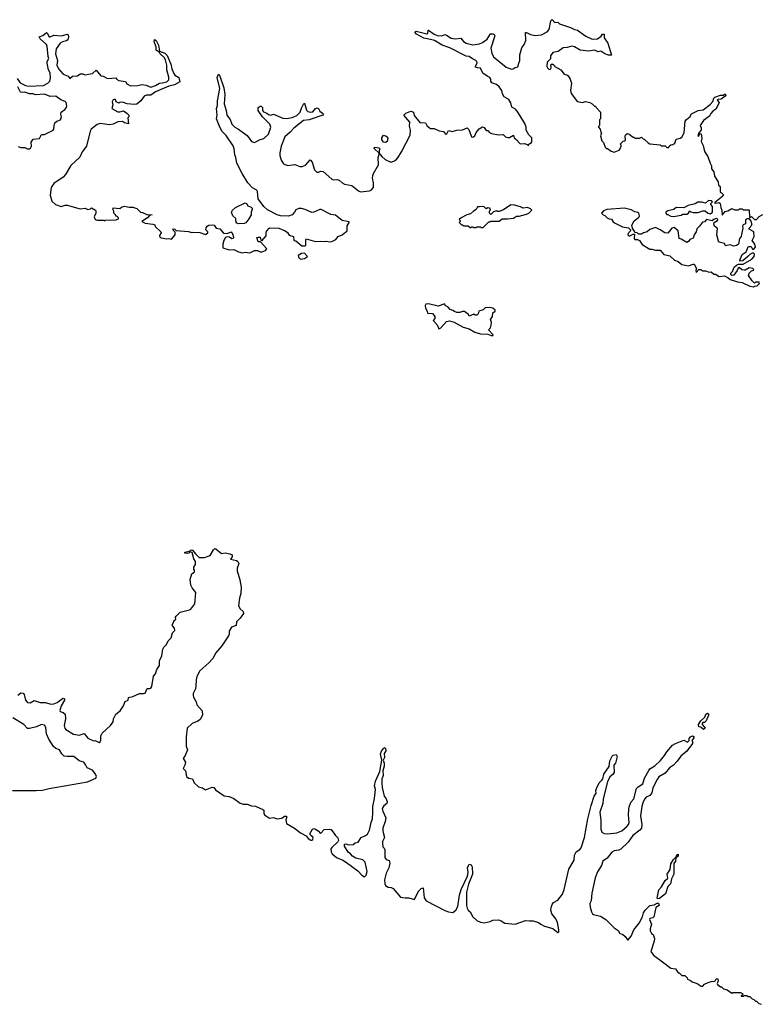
# Model space of a CAD drawing. Extents: x 2219101 to 2444320, y 201258 to 358766.
# Tile 75 of 256: x 2313502 to 2321378, y 236335 to 246788. Entities that reach past the tile are written whole.
import ezdxf

# ---------------------------------------------------------------- set-up
doc = ezdxf.new("R2010")
doc.units = 0

msp = doc.modelspace()

# ---------------------------------------------------------------- linework, layer by layer
at = {"layer": '0CON10XD'}
for points in [[(2317495, 245297), (2317519, 245321), (2317557, 245385), (2317647, 245563), (2317652, 245615), (2317643, 245657), (2317645, 245700), (2317582, 245775), (2317604, 245796), (2317655, 245816), (2317684, 245805), (2317690, 245770), (2317752, 245695), (2317812, 245692), (2317827, 245665), (2317855, 245638), (2317865, 245632), (2317905, 245633), (2317955, 245607), (2318002, 245602), (2318025, 245573), (2318038, 245575), (2318055, 245610), (2318095, 245600), (2318145, 245613), (2318205, 245617), (2318255, 245640), (2318271, 245621), (2318301, 245545), (2318315, 245540), (2318336, 245554), (2318350, 245590), (2318382, 245628), (2318415, 245650), (2318433, 245643), (2318455, 245610), (2318475, 245610), (2318491, 245591), (2318511, 245581), (2318585, 245564), (2318635, 245570), (2318662, 245545), (2318685, 245536), (2318705, 245538), (2318745, 245560), (2318752, 245532), (2318790, 245505), (2318795, 245490), (2318815, 245470), (2318862, 245472), (2318892, 245462), (2318905, 245450), (2318910, 245465), (2318936, 245484), (2318942, 245495), (2318940, 245535), (2318908, 245565), (2318882, 245615), (2318882, 245645), (2318866, 245686), (2318817, 245767), (2318785, 245816), (2318766, 245836), (2318728, 245858), (2318716, 245905), (2318695, 245942), (2318647, 245967), (2318630, 246000), (2318622, 246035), (2318592, 246075), (2318565, 246099), (2318516, 246116), (2318504, 246134), (2318504, 246155), (2318495, 246173), (2318465, 246187), (2318421, 246221), (2318395, 246274), (2318365, 246276), (2318344, 246285), (2318341, 246295), (2318361, 246325), (2318357, 246345), (2318346, 246356), (2318311, 246371), (2318276, 246396), (2318242, 246402), (2318070, 246490), (2317988, 246518), (2317906, 246566), (2317866, 246576), (2317793, 246593), (2317717, 246635), (2317698, 246655), (2317714, 246666), (2317824, 246636), (2317837, 246645), (2317840, 246675), (2317845, 246678), (2317903, 246633), (2317935, 246620), (2317985, 246616), (2318015, 246630), (2318035, 246624), (2318085, 246592), (2318125, 246586), (2318185, 246590), (2318216, 246555), (2318245, 246539), (2318315, 246522), (2318385, 246530), (2318415, 246546), (2318465, 246582), (2318502, 246638), (2318525, 246639), (2318540, 246630), (2318546, 246615), (2318506, 246485), (2318515, 246432), (2318535, 246394), (2318669, 246285), (2318725, 246264), (2318744, 246266), (2318765, 246280), (2318792, 246288), (2318804, 246325), (2318812, 246355), (2318814, 246415), (2318833, 246487), (2318859, 246525), (2318876, 246565), (2318875, 246650), (2318885, 246653), (2318925, 246632), (2318975, 246618), (2319045, 246626), (2319105, 246660), (2319124, 246685), (2319144, 246775), (2319155, 246788), (2319185, 246758), (2319215, 246762), (2319235, 246742), (2319350, 246705), (2319395, 246682), (2319425, 246677), (2319514, 246614), (2319581, 246581), (2319637, 246583), (2319676, 246614), (2319690, 246635), (2319710, 246635), (2319710, 246595), (2319747, 246537), (2319788, 246412), (2319755, 246412), (2319715, 246424), (2319675, 246452), (2319645, 246448), (2319605, 246464), (2319545, 246453), (2319455, 246465), (2319395, 246498), (2319365, 246506), (2319317, 246493), (2319275, 246490), (2319221, 246449), (2319165, 246440), (2319140, 246405), (2319138, 246372), (2319102, 246335), (2319101, 246289), (2319106, 246275), (2319125, 246259), (2319139, 246261), (2319147, 246275), (2319143, 246307), (2319155, 246318), (2319176, 246306), (2319185, 246292), (2319250, 246255), (2319285, 246210), (2319312, 246202), (2319325, 246190), (2319348, 246155), (2319363, 246115), (2319350, 246035), (2319359, 246005), (2319415, 245930), (2319428, 245918), (2319475, 245910), (2319515, 245918), (2319557, 245907), (2319580, 245895), (2319605, 245870), (2319615, 245870), (2319624, 245854), (2319670, 245805), (2319670, 245735), (2319660, 245725), (2319660, 245665), (2319650, 245655), (2319650, 245645), (2319667, 245627), (2319673, 245593), (2319680, 245585), (2319670, 245555), (2319683, 245503), (2319700, 245485), (2319720, 245435), (2319735, 245420), (2319745, 245420), (2319783, 245393), (2319815, 245380), (2319867, 245403), (2319880, 245415), (2319890, 245445), (2319890, 245455), (2319880, 245465), (2319912, 245498), (2319925, 245500), (2319935, 245510), (2319932, 245555), (2319940, 245570), (2319955, 245578), (2319975, 245573), (2320015, 245540), (2320025, 245540), (2320035, 245530), (2320085, 245530), (2320105, 245540), (2320123, 245523), (2320135, 245520), (2320175, 245480), (2320195, 245470), (2320305, 245460), (2320315, 245450), (2320355, 245450), (2320375, 245430), (2320395, 245430), (2320400, 245445), (2320415, 245460), (2320437, 245463), (2320460, 245475), (2320475, 245520), (2320515, 245530), (2320535, 245542), (2320557, 245585), (2320570, 245710), (2320582, 245728), (2320617, 245755), (2320635, 245787), (2320708, 245825), (2320761, 245829), (2320834, 245886), (2320861, 245919), (2320874, 245955), (2320885, 245966), (2320945, 245987), (2320972, 245988), (2320995, 246000), (2321002, 245985), (2320995, 245974), (2320950, 245945), (2320918, 245942), (2320910, 245935), (2320929, 245905), (2320895, 245836), (2320863, 245817), (2320840, 245790), (2320827, 245765), (2320765, 245718), (2320728, 245665), (2320740, 245640), (2320740, 245615), (2320713, 245585), (2320704, 245554), (2320715, 245550), (2320725, 245580), (2320740, 245575), (2320747, 245525), (2320740, 245495), (2320761, 245451), (2320775, 245390), (2320810, 245335), (2320833, 245263), (2320850, 245235), (2320850, 245205), (2320872, 245172), (2320880, 245125), (2320920, 245065), (2320922, 245032), (2320940, 245015), (2320940, 244955), (2320955, 244950), (2320977, 244927), (2320970, 244915), (2320880, 244845), (2320895, 244840), (2320925, 244847), (2320942, 244835), (2320948, 244795), (2320960, 244765), (2320963, 244713), (2320995, 244752), (2321022, 244758), (2321065, 244782), (2321095, 244770), (2321135, 244770), (2321145, 244780), (2321175, 244780), (2321185, 244770), (2321245, 244770), (2321250, 244765), (2321252, 244692), (2321265, 244690), (2321275, 244698), (2321305, 244668), (2321325, 244668), (2321355, 244698), (2321395, 244720)], [(2313475, 246162), (2313506, 246116), (2313565, 246088), (2313595, 246081), (2313755, 246089), (2313801, 246115), (2313821, 246135), (2313830, 246165), (2313824, 246225), (2313807, 246255), (2313793, 246325), (2313795, 246345), (2313810, 246375), (2313803, 246395), (2313795, 246505), (2313785, 246525), (2313719, 246585), (2313710, 246605), (2313749, 246621), (2313785, 246653), (2313793, 246645), (2313815, 246607), (2313825, 246604), (2313865, 246624), (2313945, 246617), (2314005, 246633), (2314016, 246626), (2314020, 246605), (2314014, 246575), (2313998, 246562), (2313955, 246554), (2313931, 246539), (2313891, 246479), (2313884, 246425), (2313904, 246355), (2313896, 246305), (2313914, 246265), (2313965, 246209), (2314017, 246187), (2314035, 246162), (2314063, 246187), (2314115, 246192), (2314145, 246212), (2314172, 246212), (2314195, 246202), (2314275, 246218), (2314315, 246252), (2314365, 246190), (2314387, 246187), (2314435, 246162), (2314525, 246170), (2314530, 246155), (2314555, 246142), (2314625, 246130), (2314640, 246105), (2314677, 246087), (2314755, 246089), (2314799, 246101), (2314845, 246092), (2314895, 246071), (2314945, 246088), (2314985, 246114), (2315015, 246117), (2315065, 246128), (2315085, 246150), (2315086, 246176), (2315063, 246255), (2315066, 246306), (2315052, 246362), (2315038, 246385), (2314994, 246424), (2314980, 246450), (2314964, 246454), (2314953, 246465), (2314953, 246495), (2314929, 246555), (2314934, 246576), (2314950, 246565), (2314976, 246516), (2314985, 246455), (2315045, 246432), (2315068, 246408), (2315108, 246315), (2315117, 246267), (2315138, 246215), (2315150, 246200), (2315192, 246175), (2315201, 246129), (2315145, 246096), (2315085, 246082), (2314945, 246020), (2314895, 245988), (2314850, 245985), (2314825, 245977), (2314790, 245925), (2314745, 245892), (2314722, 245888), (2314644, 245894), (2314595, 245912), (2314565, 245910), (2314555, 245902), (2314528, 245915), (2314520, 245940), (2314505, 245942), (2314493, 245935), (2314483, 245915), (2314490, 245885), (2314482, 245845), (2314545, 245811), (2314565, 245810), (2314605, 245820), (2314640, 245795), (2314660, 245775), (2314660, 245755), (2314650, 245745), (2314658, 245682), (2314615, 245693), (2314595, 245706), (2314545, 245703), (2314495, 245678), (2314455, 245670), (2314355, 245686), (2314326, 245674), (2314260, 245625), (2314249, 245605), (2314211, 245445), (2314167, 245385), (2314142, 245328), (2314045, 245241), (2313989, 245145), (2313964, 245116), (2313865, 245050), (2313838, 245005), (2313827, 244925), (2313842, 244862), (2313884, 244824), (2313944, 244804), (2313985, 244817), (2314005, 244817), (2314145, 244779), (2314198, 244788), (2314225, 244773), (2314255, 244780), (2314265, 244790), (2314307, 244767), (2314312, 244755), (2314312, 244735), (2314294, 244696), (2314302, 244665), (2314325, 244658), (2314395, 244660), (2314405, 244652), (2314415, 244660), (2314525, 244662), (2314550, 244675), (2314550, 244685), (2314535, 244700), (2314522, 244702), (2314520, 244715), (2314500, 244735), (2314500, 244755), (2314490, 244775), (2314495, 244790), (2314565, 244782), (2314582, 244798), (2314615, 244808), (2314665, 244797), (2314705, 244797), (2314745, 244782), (2314784, 244744), (2314805, 244741), (2314851, 244721), (2314910, 244715), (2314882, 244708), (2314860, 244685), (2314800, 244645), (2314835, 244628), (2314915, 244618), (2314938, 244608), (2314942, 244592), (2315000, 244535), (2315003, 244525), (2314986, 244495), (2314990, 244480), (2315005, 244472), (2315065, 244461), (2315086, 244466), (2315115, 244458), (2315152, 244505), (2315152, 244532), (2315130, 244555), (2315135, 244568), (2315150, 244565), (2315165, 244550), (2315295, 244538), (2315325, 244528), (2315335, 244532), (2315415, 244528), (2315475, 244508), (2315500, 244525), (2315500, 244535), (2315480, 244555), (2315482, 244578), (2315494, 244596), (2315510, 244605), (2315551, 244611), (2315568, 244605), (2315590, 244575), (2315628, 244568), (2315665, 244522), (2315705, 244518), (2315747, 244537), (2315766, 244506), (2315772, 244475), (2315768, 244465), (2315755, 244462), (2315729, 244479), (2315705, 244483), (2315686, 244474), (2315671, 244445), (2315661, 244405), (2315660, 244365), (2315725, 244343), (2315777, 244347), (2315825, 244322), (2315865, 244312), (2315895, 244318), (2315946, 244314), (2315995, 244338), (2316027, 244337), (2316055, 244322), (2316077, 244323), (2316113, 244337), (2316128, 244355), (2316058, 244428), (2316035, 244430), (2316022, 244475), (2316035, 244480), (2316055, 244478), (2316062, 244452), (2316075, 244440), (2316118, 244492), (2316118, 244532), (2316125, 244550), (2316138, 244552), (2316142, 244568), (2316155, 244578), (2316255, 244573), (2316320, 244545), (2316345, 244530), (2316365, 244501), (2316409, 244485), (2316412, 244442), (2316435, 244440), (2316498, 244388), (2316532, 244388), (2316540, 244395), (2316540, 244455), (2316545, 244460), (2316643, 244433), (2316695, 244438), (2316745, 244432), (2316755, 244438), (2316795, 244430), (2316815, 244432), (2316860, 244455), (2316884, 244486), (2316925, 244503), (2316978, 244545), (2316981, 244599), (2317002, 244635), (2317000, 244640), (2316925, 244657), (2316855, 244712), (2316805, 244718), (2316705, 244772), (2316688, 244772), (2316626, 244744), (2316605, 244742), (2316535, 244772), (2316495, 244782), (2316465, 244782), (2316435, 244770), (2316422, 244745), (2316394, 244716), (2316355, 244700), (2316270, 244705), (2316236, 244716), (2316135, 244768), (2316093, 244803), (2316035, 244887), (2316026, 244965), (2316019, 244979), (2315975, 245001), (2315925, 245056), (2315863, 245153), (2315808, 245265), (2315799, 245325), (2315788, 245352), (2315780, 245415), (2315768, 245448), (2315695, 245557), (2315652, 245602), (2315626, 245646), (2315593, 245735), (2315599, 245775), (2315593, 245845), (2315603, 245877), (2315603, 245925), (2315627, 246057), (2315600, 246175), (2315615, 246210), (2315625, 246200), (2315670, 246065), (2315681, 245995), (2315673, 245893), (2315694, 245825), (2315702, 245775), (2315737, 245727), (2315755, 245678), (2315785, 245648), (2315825, 245627), (2315918, 245558), (2315965, 245494), (2315995, 245484), (2316055, 245517), (2316095, 245528), (2316145, 245572), (2316169, 245645), (2316160, 245680), (2316079, 245755), (2316033, 245825), (2316034, 245855), (2316055, 245870), (2316068, 245868), (2316082, 245855), (2316082, 245825), (2316091, 245811), (2316126, 245796), (2316145, 245780), (2316166, 245774), (2316196, 245786), (2316295, 245743), (2316335, 245740), (2316395, 245748), (2316445, 245772), (2316480, 245805), (2316493, 245847), (2316515, 245892), (2316525, 245900), (2316547, 245827), (2316562, 245812), (2316585, 245806), (2316615, 245810), (2316645, 245846), (2316662, 245852), (2316675, 245843), (2316691, 245815), (2316719, 245795), (2316727, 245783), (2316720, 245775), (2316575, 245723), (2316515, 245716), (2316414, 245635), (2316375, 245592), (2316318, 245545), (2316279, 245445), (2316263, 245375), (2316263, 245345), (2316280, 245295), (2316305, 245258), (2316345, 245238), (2316425, 245252), (2316478, 245228), (2316502, 245228), (2316536, 245244), (2316585, 245300), (2316608, 245275), (2316633, 245195), (2316659, 245169), (2316675, 245168), (2316695, 245180), (2316725, 245177), (2316816, 245096), (2316835, 245088), (2316875, 245090), (2316895, 245083), (2316925, 245057), (2316952, 245042), (2317028, 245028), (2317099, 244969), (2317121, 244961), (2317215, 244970), (2317235, 244978), (2317258, 245005), (2317260, 245055), (2317250, 245105), (2317252, 245135), (2317258, 245155), (2317312, 245245), (2317308, 245325), (2317320, 245355), (2317320, 245370), (2317265, 245420), (2317270, 245435), (2317315, 245427), (2317328, 245415), (2317320, 245395), (2317320, 245370), (2317330, 245365), (2317332, 245352), (2317348, 245335), (2317382, 245305), (2317445, 245276), (2317476, 245284), (2317495, 245297)], [(2313485, 245442), (2313515, 245432), (2313555, 245430), (2313585, 245416), (2313605, 245416), (2313618, 245425), (2313626, 245445), (2313624, 245486), (2313645, 245518), (2313712, 245528), (2313735, 245567), (2313765, 245570), (2313857, 245615), (2313864, 245625), (2313867, 245665), (2313877, 245693), (2313895, 245710), (2313936, 245725), (2313946, 245755), (2313939, 245785), (2313941, 245805), (2313983, 245835), (2313999, 245855), (2314004, 245874), (2313995, 245907), (2313985, 245919), (2313938, 245938), (2313887, 245977), (2313825, 245973), (2313764, 245996), (2313669, 245989), (2313645, 246000), (2313605, 246000), (2313555, 246017), (2313525, 246013), (2313509, 246019), (2313483, 246075)], [(2317385, 245484), (2317365, 245488), (2317346, 245515), (2317346, 245535), (2317365, 245563), (2317395, 245552), (2317411, 245531), (2317406, 245495), (2317385, 245484)], [(2315825, 244619), (2315801, 244631), (2315797, 244677), (2315766, 244706), (2315751, 244745), (2315761, 244765), (2315795, 244794), (2315895, 244842), (2315911, 244835), (2315925, 244812), (2315959, 244799), (2315971, 244785), (2315971, 244775), (2315959, 244745), (2315960, 244715), (2315937, 244673), (2315905, 244632), (2315885, 244623), (2315825, 244619)], [(2318425, 244580), (2318485, 244640), (2318495, 244640), (2318505, 244650), (2318595, 244650), (2318625, 244672), (2318683, 244673), (2318745, 244682), (2318778, 244702), (2318805, 244702), (2318885, 244722), (2318910, 244735), (2318940, 244765), (2318925, 244780), (2318895, 244792), (2318848, 244788), (2318822, 244802), (2318755, 244820), (2318717, 244823), (2318641, 244769), (2318595, 244750), (2318575, 244750), (2318565, 244758), (2318533, 244747), (2318505, 244720), (2318490, 244735), (2318490, 244755), (2318500, 244765), (2318495, 244788), (2318475, 244790), (2318455, 244780), (2318435, 244800), (2318416, 244806), (2318385, 244800), (2318365, 244802), (2318348, 244772), (2318320, 244755), (2318290, 244725), (2318250, 244715), (2318190, 244685), (2318170, 244665), (2318180, 244655), (2318180, 244645), (2318170, 244635), (2318195, 244610), (2318205, 244610), (2318215, 244600), (2318265, 244600), (2318285, 244580), (2318295, 244580), (2318305, 244590), (2318315, 244590), (2318325, 244580), (2318345, 244580), (2318355, 244590), (2318395, 244590), (2318405, 244580), (2318425, 244580)], [(2320445, 244697), (2320465, 244702), (2320525, 244714), (2320545, 244723), (2320588, 244722), (2320603, 244735), (2320615, 244760), (2320628, 244748), (2320655, 244740), (2320708, 244742), (2320755, 244757), (2320783, 244757), (2320810, 244735), (2320835, 244728), (2320858, 244745), (2320860, 244805), (2320840, 244825), (2320840, 244835), (2320860, 244855), (2320846, 244866), (2320815, 244867), (2320785, 244840), (2320745, 244852), (2320705, 244850), (2320676, 244834), (2320600, 244815), (2320555, 244790), (2320475, 244793), (2320448, 244772), (2320385, 244757), (2320362, 244745), (2320363, 244733), (2320375, 244720), (2320385, 244720), (2320415, 244702), (2320445, 244697)], [(2321295, 243952), (2321305, 243960), (2321335, 243962), (2321355, 243982), (2321358, 243995), (2321355, 244000), (2321315, 244000), (2321305, 243990), (2321280, 244015), (2321243, 244073), (2321250, 244095), (2321275, 244120), (2321295, 244130), (2321297, 244137), (2321287, 244147), (2321248, 244152), (2321205, 244128), (2321195, 244128), (2321172, 244132), (2321144, 244156), (2321132, 244148), (2321121, 244125), (2321084, 244076), (2321065, 244071), (2321053, 244083), (2321054, 244095), (2321071, 244115), (2321090, 244160), (2321115, 244182), (2321135, 244191), (2321185, 244193), (2321276, 244244), (2321302, 244275), (2321305, 244300), (2321295, 244310), (2321281, 244309), (2321254, 244296), (2321235, 244272), (2321181, 244229), (2321155, 244223), (2321148, 244235), (2321174, 244296), (2321216, 244324), (2321237, 244375), (2321250, 244380), (2321268, 244378), (2321285, 244350), (2321298, 244352), (2321316, 244374), (2321310, 244405), (2321280, 244445), (2321300, 244485), (2321298, 244535), (2321250, 244565), (2321250, 244575), (2321278, 244605), (2321278, 244625), (2321266, 244656), (2321252, 244672), (2321227, 244673), (2321212, 244665), (2321208, 244655), (2321208, 244622), (2321185, 244610), (2321177, 244595), (2321182, 244575), (2321166, 244506), (2321163, 244485), (2321146, 244464), (2321137, 244405), (2321115, 244390), (2321085, 244384), (2321045, 244397), (2320998, 244388), (2320985, 244410), (2320930, 244425), (2320922, 244435), (2320906, 244505), (2320912, 244572), (2320882, 244595), (2320874, 244616), (2320877, 244633), (2320912, 244655), (2320917, 244665), (2320905, 244676), (2320865, 244668), (2320855, 244652), (2320795, 244668), (2320775, 244642), (2320752, 244638), (2320722, 244595), (2320692, 244568), (2320686, 244535), (2320666, 244505), (2320655, 244468), (2320620, 244455), (2320605, 244432), (2320585, 244422), (2320527, 244457), (2320504, 244464), (2320493, 244545), (2320453, 244583), (2320428, 244575), (2320385, 244520), (2320354, 244524), (2320305, 244558), (2320255, 244580), (2320195, 244559), (2320165, 244536), (2320126, 244524), (2320105, 244510), (2320075, 244510), (2320060, 244525), (2320037, 244527), (2320010, 244575), (2320002, 244605), (2320027, 244653), (2320075, 244688), (2320082, 244695), (2320083, 244707), (2320077, 244735), (2320065, 244742), (2320035, 244748), (2319995, 244769), (2319925, 244788), (2319737, 244773), (2319702, 244758), (2319682, 244735), (2319697, 244717), (2319715, 244710), (2319740, 244685), (2319763, 244673), (2319785, 244670), (2319805, 244642), (2319825, 244628), (2319905, 244588), (2319968, 244578), (2319990, 244555), (2319990, 244545), (2319960, 244515), (2319960, 244505), (2319975, 244488), (2320015, 244509), (2320030, 244510), (2320029, 244465), (2320034, 244454), (2320063, 244453), (2320085, 244442), (2320111, 244401), (2320195, 244352), (2320215, 244352), (2320255, 244340), (2320305, 244342), (2320344, 244294), (2320405, 244282), (2320454, 244234), (2320495, 244220), (2320535, 244187), (2320604, 244174), (2320655, 244193), (2320665, 244191), (2320690, 244145), (2320683, 244125), (2320685, 244103), (2320714, 244136), (2320736, 244136), (2320755, 244120), (2320785, 244120), (2320825, 244108), (2320845, 244112), (2320875, 244087), (2320890, 244085), (2320931, 244061), (2320985, 244070), (2321025, 244048), (2321045, 244028), (2321125, 244004), (2321175, 243997), (2321255, 243958), (2321295, 243952)], [(2316485, 244247), (2316525, 244253), (2316560, 244275), (2316525, 244310), (2316493, 244307), (2316458, 244285), (2316462, 244265), (2316485, 244247)], [(2318525, 243434), (2318530, 243435), (2318528, 243445), (2318482, 243495), (2318500, 243515), (2318510, 243545), (2318512, 243572), (2318502, 243605), (2318522, 243638), (2318528, 243675), (2318550, 243695), (2318550, 243705), (2318526, 243726), (2318495, 243731), (2318445, 243727), (2318425, 243708), (2318378, 243695), (2318369, 243665), (2318355, 243650), (2318340, 243650), (2318325, 243662), (2318275, 243640), (2318269, 243659), (2318225, 243688), (2318205, 243690), (2318175, 243680), (2318145, 243680), (2318118, 243688), (2318102, 243702), (2318075, 243710), (2318049, 243739), (2318020, 243755), (2318015, 243770), (2317945, 243748), (2317845, 243772), (2317815, 243767), (2317808, 243755), (2317810, 243725), (2317830, 243695), (2317832, 243672), (2317885, 243670), (2317910, 243635), (2317910, 243615), (2317893, 243593), (2317937, 243547), (2317954, 243504), (2317975, 243517), (2318035, 243582), (2318065, 243592), (2318115, 243578), (2318210, 243525), (2318275, 243507), (2318335, 243472), (2318394, 243454), (2318475, 243450), (2318510, 243435), (2318525, 243434)], [(2314816, 239636), (2314835, 239637), (2314855, 239687), (2314885, 239688), (2314895, 239692), (2314905, 239710), (2314923, 239817), (2314944, 239845), (2314960, 239890), (2314985, 239930), (2314987, 239983), (2315012, 240035), (2315022, 240105), (2315032, 240125), (2315060, 240155), (2315080, 240195), (2315110, 240225), (2315123, 240277), (2315148, 240305), (2315147, 240327), (2315123, 240353), (2315122, 240365), (2315140, 240395), (2315140, 240405), (2315160, 240425), (2315158, 240445), (2315162, 240455), (2315205, 240499), (2315305, 240521), (2315320, 240530), (2315362, 240588), (2315373, 240705), (2315332, 240755), (2315318, 240785), (2315313, 240845), (2315330, 240905), (2315358, 240925), (2315360, 240945), (2315353, 240953), (2315352, 240975), (2315370, 241005), (2315368, 241035), (2315350, 241065), (2315333, 241133), (2315311, 241139), (2315297, 241123), (2315285, 241121), (2315255, 241124), (2315254, 241135), (2315303, 241147), (2315325, 241160), (2315336, 241156), (2315368, 241118), (2315408, 241078), (2315465, 241078), (2315525, 241098), (2315559, 241161), (2315575, 241173), (2315585, 241172), (2315645, 241122), (2315685, 241128), (2315735, 241118), (2315757, 241107), (2315760, 241085), (2315742, 241062), (2315805, 241046), (2315819, 241035), (2315829, 241015), (2315811, 240965), (2315811, 240935), (2315841, 240841), (2315854, 240765), (2315852, 240695), (2315838, 240645), (2315827, 240565), (2315842, 240535), (2315876, 240505), (2315879, 240485), (2315843, 240435), (2315805, 240395), (2315801, 240355), (2315753, 240337), (2315726, 240295), (2315727, 240265), (2315719, 240245), (2315649, 240141), (2315585, 240065), (2315554, 240005), (2315509, 239961), (2315415, 239875), (2315382, 239815), (2315375, 239780), (2315374, 239715), (2315368, 239685), (2315345, 239635), (2315343, 239615), (2315348, 239595), (2315377, 239545), (2315384, 239515), (2315439, 239449), (2315445, 239405), (2315420, 239360), (2315395, 239342), (2315335, 239316), (2315281, 239265), (2315270, 239175), (2315269, 239075), (2315283, 239035), (2315261, 238975), (2315239, 238945), (2315262, 238905), (2315255, 238875), (2315237, 238837), (2315264, 238814), (2315274, 238754), (2315295, 238735), (2315337, 238727), (2315356, 238686), (2315402, 238645), (2315445, 238633), (2315475, 238613), (2315545, 238640), (2315565, 238638), (2315582, 238612), (2315675, 238549), (2315725, 238540), (2315775, 238519), (2315845, 238470), (2315875, 238458), (2315918, 238458), (2315965, 238443), (2316005, 238440), (2316083, 238403), (2316093, 238395), (2316093, 238365), (2316103, 238345), (2316155, 238310), (2316192, 238318), (2316235, 238305), (2316285, 238312), (2316315, 238332), (2316332, 238332), (2316339, 238325), (2316328, 238295), (2316335, 238254), (2316421, 238205), (2316485, 238156), (2316544, 238124), (2316566, 238095), (2316595, 238076), (2316605, 238076), (2316614, 238085), (2316618, 238105), (2316590, 238130), (2316582, 238145), (2316612, 238195), (2316625, 238200), (2316642, 238195), (2316672, 238175), (2316695, 238148), (2316735, 238189), (2316795, 238196), (2316810, 238190), (2316856, 238126), (2316882, 238102), (2316886, 238075), (2316880, 238060), (2316815, 237999), (2316807, 237985), (2316808, 237955), (2316821, 237931), (2316865, 237892), (2316935, 237865), (2316972, 237842), (2317093, 237753), (2317135, 237705), (2317165, 237689), (2317181, 237705), (2317192, 237745), (2317172, 237845), (2317145, 237870), (2317070, 237885), (2317036, 237906), (2317015, 237933), (2316990, 237950), (2316950, 238015), (2316950, 238035), (2316965, 238040), (2316995, 238028), (2317045, 238032), (2317065, 238048), (2317095, 238058), (2317130, 238105), (2317175, 238126), (2317195, 238142), (2317217, 238185), (2317233, 238265), (2317247, 238305), (2317251, 238375), (2317251, 238435), (2317270, 238520), (2317280, 238615), (2317270, 238655), (2317280, 238705), (2317327, 238805), (2317349, 238925), (2317334, 238995), (2317345, 239023), (2317365, 239050), (2317375, 239060), (2317385, 239050), (2317389, 239025), (2317374, 238996), (2317375, 238955), (2317361, 238925), (2317373, 238895), (2317374, 238864), (2317360, 238815), (2317362, 238765), (2317348, 238725), (2317346, 238685), (2317350, 238635), (2317374, 238545), (2317395, 238515), (2317405, 238485), (2317400, 238465), (2317368, 238442), (2317353, 238415), (2317358, 238385), (2317390, 238315), (2317383, 238275), (2317358, 238205), (2317357, 238175), (2317364, 238146), (2317376, 238105), (2317356, 238064), (2317354, 238045), (2317358, 238008), (2317374, 237994), (2317378, 237975), (2317380, 237895), (2317393, 237873), (2317425, 237860), (2317431, 237835), (2317421, 237785), (2317392, 237728), (2317375, 237655), (2317378, 237615), (2317388, 237598), (2317415, 237579), (2317446, 237576), (2317468, 237565), (2317545, 237474), (2317595, 237464), (2317635, 237464), (2317695, 237448), (2317712, 237488), (2317742, 237538), (2317765, 237566), (2317785, 237573), (2317798, 237465), (2317820, 237435), (2318015, 237331), (2318055, 237316), (2318102, 237308), (2318132, 237335), (2318155, 237373), (2318174, 237495), (2318191, 237555), (2318256, 237695), (2318263, 237735), (2318259, 237785), (2318275, 237823), (2318295, 237814), (2318308, 237795), (2318310, 237715), (2318269, 237611), (2318246, 237525), (2318247, 237385), (2318253, 237355), (2318265, 237336), (2318286, 237315), (2318315, 237264), (2318357, 237225), (2318395, 237206), (2318435, 237199), (2318497, 237213), (2318525, 237228), (2318585, 237230), (2318615, 237222), (2318655, 237198), (2318765, 237186), (2318874, 237226), (2318915, 237220), (2318955, 237222), (2319012, 237202), (2319035, 237184), (2319075, 237166), (2319165, 237140), (2319215, 237097), (2319226, 237104), (2319229, 237125), (2319214, 237204), (2319195, 237243), (2319154, 237295), (2319141, 237335), (2319146, 237364), (2319157, 237395), (2319171, 237415), (2319215, 237442), (2319266, 237505), (2319285, 237555), (2319332, 237768), (2319391, 237865), (2319392, 237918), (2319413, 237955), (2319451, 237979), (2319464, 237995), (2319501, 238105), (2319535, 238304), (2319571, 238445), (2319604, 238545), (2319622, 238575), (2319621, 238605), (2319628, 238625), (2319655, 238686), (2319684, 238715), (2319693, 238727), (2319705, 238777), (2319762, 238858), (2319769, 238921), (2319792, 238968), (2319805, 238980), (2319835, 238988), (2319846, 238966), (2319828, 238895), (2319810, 238875), (2319814, 238795), (2319802, 238775), (2319770, 238750), (2319744, 238695), (2319698, 238515), (2319695, 238465), (2319662, 238375), (2319672, 238285), (2319673, 238193), (2319685, 238161), (2319709, 238149), (2319745, 238143), (2319843, 238157), (2319895, 238178), (2319954, 238226), (2319967, 238243), (2319974, 238266), (2319967, 238345), (2319970, 238405), (2319979, 238441), (2319995, 238484), (2320022, 238515), (2320053, 238625), (2320071, 238645), (2320118, 238675), (2320136, 238735), (2320182, 238818), (2320195, 238835), (2320245, 238867), (2320306, 238924), (2320351, 238975), (2320373, 239015), (2320436, 239085), (2320465, 239104), (2320555, 239139), (2320595, 239118), (2320610, 239135), (2320612, 239155), (2320627, 239175), (2320645, 239184), (2320663, 239175), (2320662, 239165), (2320638, 239135), (2320648, 239125), (2320646, 239105), (2320585, 239023), (2320522, 238968), (2320485, 238917), (2320445, 238875), (2320403, 238847), (2320355, 238790), (2320289, 238751), (2320270, 238720), (2320227, 238633), (2320215, 238579), (2320195, 238552), (2320156, 238534), (2320142, 238518), (2320124, 238485), (2320107, 238435), (2320096, 238335), (2320108, 238245), (2320104, 238205), (2320088, 238185), (2320013, 238127), (2319965, 238057), (2319885, 237981), (2319865, 237970), (2319815, 237964), (2319791, 237949), (2319742, 237888), (2319695, 237854), (2319682, 237808), (2319637, 237743), (2319612, 237678), (2319579, 237515), (2319570, 237435), (2319557, 237405), (2319560, 237365), (2319575, 237315), (2319584, 237295), (2319595, 237288), (2319670, 237270), (2319726, 237236), (2319815, 237146), (2319858, 237118), (2319875, 237087), (2319905, 237081), (2319933, 237055), (2319955, 237020), (2319965, 237020), (2319995, 237060), (2320025, 237125), (2320082, 237195), (2320115, 237265), (2320125, 237305), (2320145, 237335), (2320195, 237385), (2320239, 237391), (2320271, 237409), (2320285, 237409), (2320292, 237385), (2320258, 237362), (2320235, 237265), (2320225, 237254), (2320195, 237247), (2320191, 237235), (2320212, 237185), (2320197, 237137), (2320198, 237115), (2320212, 237085), (2320228, 237075), (2320242, 237035), (2320240, 237005), (2320203, 236895), (2320233, 236855), (2320327, 236785)], [(2313483, 239617), (2313515, 239640), (2313539, 239639), (2313549, 239625), (2313565, 239564), (2313585, 239539), (2313615, 239537), (2313655, 239560), (2313718, 239538), (2313775, 239538), (2313832, 239522), (2313865, 239525), (2313901, 239539), (2313955, 239582), (2313965, 239584), (2313977, 239577), (2313977, 239565), (2313943, 239505), (2313929, 239455), (2313933, 239445), (2313965, 239434), (2313985, 239415), (2313987, 239365), (2313974, 239295), (2313982, 239265), (2313992, 239252), (2314075, 239203), (2314135, 239192), (2314185, 239211), (2314225, 239160), (2314285, 239131), (2314305, 239135), (2314345, 239115), (2314357, 239123), (2314365, 239139), (2314365, 239185), (2314377, 239215), (2314465, 239294), (2314494, 239335), (2314499, 239365), (2314524, 239415), (2314569, 239451), (2314603, 239505), (2314622, 239548), (2314655, 239563), (2314658, 239592), (2314705, 239601), (2314775, 239634), (2314816, 239636)], [(2313425, 238606), (2313676, 238604), (2313745, 238609), (2313815, 238627), (2314222, 238695), (2314309, 238735), (2314318, 238755), (2314305, 238785), (2314275, 238819), (2314218, 238845), (2314205, 238875), (2314182, 238905), (2314135, 238921), (2314078, 238965), (2314050, 238965), (2314005, 238964), (2313975, 238970), (2313948, 238995), (2313925, 239035), (2313885, 239050), (2313861, 239071), (2313811, 239151), (2313785, 239205), (2313780, 239275), (2313765, 239298), (2313735, 239304), (2313679, 239281), (2313605, 239263), (2313585, 239263), (2313545, 239305), (2313428, 239375)], [(2320765, 239254), (2320737, 239277), (2320715, 239282), (2320712, 239305), (2320735, 239346), (2320778, 239385), (2320789, 239415), (2320805, 239426), (2320815, 239418), (2320816, 239404), (2320792, 239345), (2320775, 239328), (2320755, 239328), (2320748, 239315), (2320748, 239305), (2320775, 239278), (2320780, 239265), (2320765, 239254)], [(2320276, 237456), (2320272, 237462), (2320291, 237549), (2320318, 237582), (2320355, 237648), (2320386, 237674), (2320378, 237715), (2320408, 237765), (2320417, 237825), (2320445, 237871), (2320465, 237892), (2320470, 237890), (2320468, 237895), (2320483, 237925), (2320495, 237930), (2320495, 237907), (2320470, 237890), (2320465, 237855), (2320450, 237830), (2320450, 237715), (2320423, 237667), (2320414, 237615), (2320384, 237585), (2320361, 237509), (2320295, 237460), (2320276, 237456)], [(2320327, 236785), (2320415, 236718), (2320465, 236712), (2320495, 236670), (2320505, 236670), (2320535, 236640), (2320565, 236640), (2320590, 236615), (2320592, 236602), (2320627, 236587), (2320643, 236573), (2320697, 236557), (2320738, 236528), (2320755, 236528), (2320775, 236550), (2320814, 236566), (2320855, 236580), (2320875, 236578), (2320886, 236584), (2320898, 236605), (2320915, 236606), (2320920, 236585), (2320910, 236555), (2320914, 236544), (2320945, 236520), (2320955, 236520), (2320975, 236500), (2321015, 236490), (2321065, 236452), (2321075, 236460), (2321155, 236460), (2321180, 236445), (2321178, 236432), (2321162, 236428), (2321165, 236420), (2321185, 236420), (2321195, 236430), (2321225, 236430), (2321238, 236418), (2321257, 236417), (2321282, 236392), (2321297, 236387), (2321315, 236370), (2321328, 236368), (2321350, 236345), (2321380, 236335)]]:
    msp.add_lwpolyline(points, dxfattribs=at)

doc.saveas('drawing.dxf')
